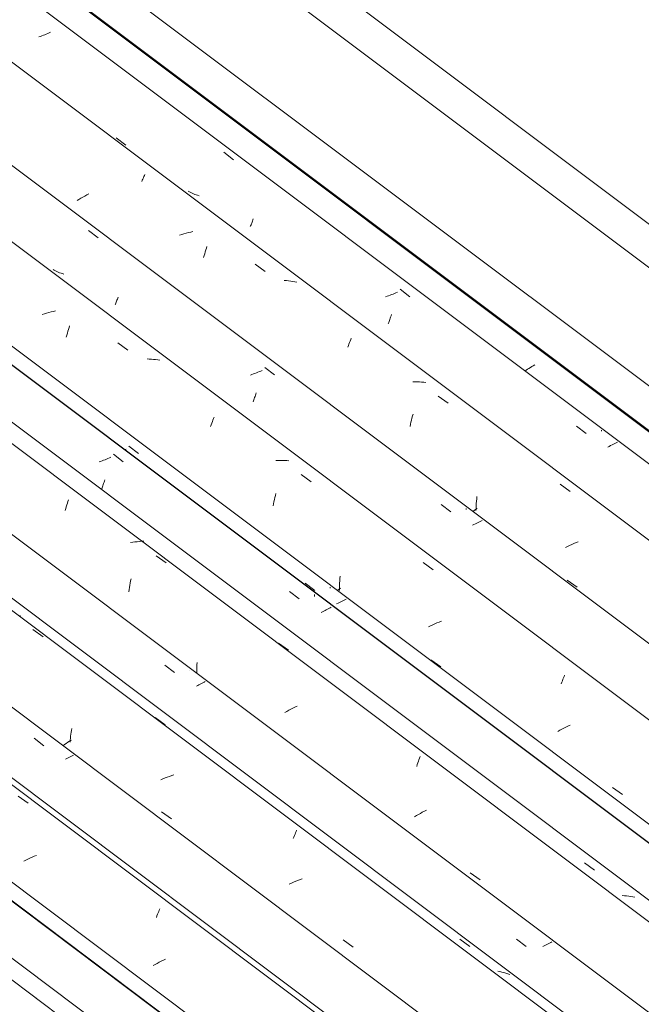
# Model space of a CAD drawing. Header units: metres. Extents: x 6.5 to 21.8, y 0.6 to 11.2.
# Tile 68 of 107: x 12.7 to 13.3, y 7.1 to 8.1. Entities that reach past the tile are written whole.
import ezdxf

# ---------------------------------------------------------------- set-up
doc = ezdxf.new("R2010")
doc.units = ezdxf.units.M
doc.layers.add('A-GLAZ-CWMG', color=7, linetype='Continuous', lineweight=5)
doc.layers.add('A-ROOF-OTLN', color=7, linetype='Continuous', lineweight=5)

# ---------------------------------------------------------------- blocks, each defined once
blk = doc.blocks.new('FP_284-ISO_02')
at = {"layer": 'A-GLAZ-CWMG'}
blk.add_line((13.03691, 6.91476), (11.62098, 7.9775), dxfattribs=at)
blk = doc.blocks.new('Rectangular Mullion - Telha Fibrocimento - Ondulada-V269-ISO_02')
at = {"layer": 'A-GLAZ-CWMG'}
for p, q in [((13.09705, 6.94489), (11.67766, 8.01022)), ((13.09926, 6.94363), (11.67796, 8.01039))]:
    blk.add_line(p, q, dxfattribs=at)
blk.add_blockref('FP_284-ISO_02', (0, 0), dxfattribs=at)
blk = doc.blocks.new('FP_297-ISO_02')
at = {"layer": 'A-GLAZ-CWMG'}
blk.add_line((13.05039, 6.92554), (11.63711, 7.98628), dxfattribs=at)
blk = doc.blocks.new('FP_299-ISO_02')
at = {"layer": 'A-GLAZ-CWMG'}
blk.add_line((13.18094, 6.99994), (11.76653, 8.06153), dxfattribs=at)
at = {"layer": 'A-GLAZ-CWMG', "color": 9, "true_color": 0xc0c0c0}
for p, q in [((12.72551, 7.32899), (12.73515, 7.32204)), ((12.73684, 7.26951), (12.73483, 7.26856)), ((12.73888, 7.27044), (12.73684, 7.26951)), ((12.74093, 7.27133), (12.73888, 7.27044)), ((12.743, 7.2722), (12.74093, 7.27133)), ((12.73284, 7.26759), (12.73087, 7.26659)), ((12.73483, 7.26856), (12.73284, 7.26759)), ((12.85775, 7.2129), (12.8583, 7.2144)), ((12.8583, 7.2144), (12.85884, 7.21585)), ((12.85884, 7.21585), (12.85937, 7.21725)), ((12.85937, 7.21725), (12.8599, 7.21861)), ((12.8599, 7.21861), (12.86042, 7.21992)), ((12.86042, 7.21992), (12.86093, 7.22119)), ((12.85653, 7.16788), (12.85463, 7.16683)), ((12.85846, 7.16892), (12.85653, 7.16788)), ((12.86041, 7.16993), (12.85846, 7.16892)), ((12.86238, 7.17093), (12.86041, 7.16993)), ((12.86438, 7.1719), (12.86238, 7.17093)), ((12.8664, 7.17284), (12.86438, 7.1719))]:
    blk.add_line(p, q, dxfattribs=at)
blk = doc.blocks.new('FP_300-ISO_02')
at = {"layer": 'A-GLAZ-CWMG', "color": 9, "true_color": 0xc0c0c0}
for p, q in [((12.94898, 7.1765), (12.94897, 7.1766)), ((12.94901, 7.17643), (12.94898, 7.1765))]:
    blk.add_line(p, q, dxfattribs=at)
blk = doc.blocks.new('FP_301-ISO_02')
at = {"layer": 'A-GLAZ-CWMG'}
blk.add_line((13.31041, 7.07453), (11.89588, 8.13621), dxfattribs=at)
at = {"layer": 'A-GLAZ-CWMG', "color": 9, "true_color": 0xc0c0c0}
for p, q in [((12.72789, 7.5013), (12.72585, 7.50149)), ((12.73967, 7.48818), (12.74931, 7.48125)), ((12.85645, 7.40396), (12.86608, 7.397)), ((12.98865, 7.28829), (12.9892, 7.28975)), ((12.9892, 7.28975), (12.98973, 7.29116)), ((12.98973, 7.29116), (12.99026, 7.29252)), ((12.99026, 7.29252), (12.99078, 7.29383)), ((12.99078, 7.29383), (12.9913, 7.2951)), ((12.9913, 7.2951), (12.9918, 7.29632)), ((13.14788, 7.19201), (13.15748, 7.18498)), ((13.18625, 7.16106), (13.18428, 7.16142)), ((13.18818, 7.16064), (13.18625, 7.16106)), ((13.19009, 7.16016), (13.18818, 7.16064)), ((13.19198, 7.15962), (13.19009, 7.16016)), ((13.19383, 7.15903), (13.19198, 7.15962)), ((13.19566, 7.15838), (13.19383, 7.15903))]:
    blk.add_line(p, q, dxfattribs=at)
blk = doc.blocks.new('FP_302-ISO_02')
at = {"layer": 'A-GLAZ-CWMG', "color": 9, "true_color": 0xc0c0c0}
for p, q in [((13.07832, 7.25138), (13.07831, 7.25149)), ((13.07836, 7.25131), (13.07832, 7.25138))]:
    blk.add_line(p, q, dxfattribs=at)
blk = doc.blocks.new('FP_303-ISO_02')
at = {"layer": 'A-GLAZ-CWMG'}
blk.add_line((13.42297, 7.13766), (12.00705, 8.20039), dxfattribs=at)
blk = doc.blocks.new('FP_304-ISO_02')
at = {"layer": 'A-GLAZ-CWMG', "color": 9, "true_color": 0xc0c0c0}
for p, q in [((12.81669, 7.65574), (12.82596, 7.64853)), ((12.80433, 7.64897), (12.80287, 7.64846)), ((12.80577, 7.64949), (12.80433, 7.64897)), ((12.80719, 7.65002), (12.80577, 7.64949)), ((12.80861, 7.65058), (12.80719, 7.65002)), ((12.81001, 7.65114), (12.80861, 7.65058)), ((12.8114, 7.65172), (12.81001, 7.65114)), ((12.81277, 7.65231), (12.8114, 7.65172)), ((12.81412, 7.65291), (12.81277, 7.65231)), ((12.80692, 7.62676), (12.80729, 7.62788)), ((12.80729, 7.62788), (12.80767, 7.62902)), ((12.80767, 7.62902), (12.80804, 7.63019)), ((12.80804, 7.63019), (12.80841, 7.63139)), ((12.80543, 7.62259), (12.8058, 7.62358)), ((12.8058, 7.62358), (12.80617, 7.62461)), ((12.80617, 7.62461), (12.80654, 7.62567)), ((12.80654, 7.62567), (12.80692, 7.62676)), ((12.9851, 7.52467), (12.99436, 7.51746)), ((13.00904, 7.52063), (13.00904, 7.52157)), ((13.00904, 7.51969), (13.00904, 7.52063)), ((13.01647, 7.50524), (13.01518, 7.50463)), ((13.01773, 7.50586), (13.01647, 7.50524)), ((13.01898, 7.50649), (13.01773, 7.50586)), ((13.02021, 7.50712), (13.01898, 7.50649)), ((13.02141, 7.50775), (13.02021, 7.50712)), ((13.0226, 7.50838), (13.02141, 7.50775)), ((13.02376, 7.50902), (13.0226, 7.50838)), ((13.02491, 7.50966), (13.02376, 7.50902))]:
    blk.add_line(p, q, dxfattribs=at)
blk = doc.blocks.new('Rectangular Mullion - Telha Fibrocimento - Ondulada-V289-ISO_02')
at = {"layer": 'A-GLAZ-CWMG'}
for p, q in [((13.48312, 7.16779), (12.06373, 8.23312)), ((13.48532, 7.16652), (12.06402, 8.23329)), ((13.11159, 6.9522), (11.69138, 8.01814))]:
    blk.add_line(p, q, dxfattribs=at)
for name in ['FP_303-ISO_02', 'FP_304-ISO_02', 'FP_301-ISO_02', 'FP_302-ISO_02', 'FP_299-ISO_02', 'FP_300-ISO_02', 'FP_297-ISO_02']:
    blk.add_blockref(name, (0, 0), dxfattribs=at)
blk = doc.blocks.new('FP_312-ISO_02')
at = {"layer": 'A-GLAZ-CWMG'}
blk.add_line((13.17807, 6.99548), (11.76156, 8.05866), dxfattribs=at)
blk = doc.blocks.new('FP_313-ISO_02')
at = {"layer": 'A-GLAZ-CWMG', "color": 9, "true_color": 0xc0c0c0}
for p, q in [((12.74078, 7.38433), (12.75002, 7.37711)), ((12.77213, 7.36486), (12.77084, 7.36425)), ((12.77341, 7.36548), (12.77213, 7.36486)), ((12.77467, 7.3661), (12.77341, 7.36548)), ((12.77591, 7.36673), (12.77467, 7.3661)), ((12.77713, 7.36737), (12.77591, 7.36673)), ((12.77833, 7.36801), (12.77713, 7.36737))]:
    blk.add_line(p, q, dxfattribs=at)
blk = doc.blocks.new('FP_314-ISO_02')
at = {"layer": 'A-GLAZ-CWMG'}
blk.add_line((13.30245, 7.06878), (11.88705, 8.13111), dxfattribs=at)
at = {"layer": 'A-GLAZ-CWMG', "color": 9, "true_color": 0xc0c0c0}
for p, q in [((12.77622, 7.38991), (12.77648, 7.39177)), ((12.77648, 7.39177), (12.77676, 7.39362)), ((12.77641, 7.38247), (12.77469, 7.38141)), ((12.77522, 7.38046), (12.77537, 7.38236)), ((12.77537, 7.38236), (12.77555, 7.38426)), ((12.77555, 7.38426), (12.77575, 7.38616)), ((12.77575, 7.38616), (12.77597, 7.38804)), ((12.77597, 7.38804), (12.77622, 7.38991)), ((12.76973, 7.37819), (12.76815, 7.37711)), ((12.77135, 7.37927), (12.76973, 7.37819)), ((12.773, 7.38034), (12.77135, 7.37927)), ((12.77469, 7.38141), (12.773, 7.38034)), ((12.8639, 7.3454), (12.86182, 7.34455)), ((12.866, 7.34621), (12.8639, 7.3454)), ((12.86811, 7.34699), (12.866, 7.34621)), ((12.87023, 7.34773), (12.86811, 7.34699)), ((12.87236, 7.34844), (12.87023, 7.34773)), ((12.8745, 7.3491), (12.87236, 7.34844)), ((12.86248, 7.3138), (12.87204, 7.30707)), ((12.98686, 7.24562), (12.98484, 7.24468)), ((12.9889, 7.24653), (12.98686, 7.24562)), ((12.99096, 7.24741), (12.9889, 7.24653)), ((12.99304, 7.24826), (12.99096, 7.24741)), ((12.99514, 7.24908), (12.99304, 7.24826)), ((12.99725, 7.24986), (12.99514, 7.24908)), ((13.03641, 7.19132), (13.04599, 7.18458))]:
    blk.add_line(p, q, dxfattribs=at)
blk = doc.blocks.new('FP_315-ISO_02')
at = {"layer": 'A-GLAZ-CWMG', "color": 9, "true_color": 0xc0c0c0}
for p, q in [((12.86586, 7.45417), (12.87512, 7.44696)), ((12.88978, 7.44918), (12.88978, 7.44945)), ((12.8972, 7.43473), (12.89593, 7.43413)), ((12.89846, 7.43534), (12.8972, 7.43473)), ((12.89969, 7.43596), (12.89846, 7.43534)), ((12.9009, 7.43658), (12.89969, 7.43596)), ((12.90209, 7.43721), (12.9009, 7.43658)), ((12.90327, 7.43784), (12.90209, 7.43721)), ((12.90442, 7.43847), (12.90327, 7.43784)), ((13.20218, 7.19217), (13.21142, 7.18498)), ((13.22851, 7.18577), (13.2272, 7.18515)), ((13.22981, 7.1864), (13.22851, 7.18577)), ((13.23108, 7.18704), (13.22981, 7.1864)), ((13.23234, 7.18768), (13.23108, 7.18704)), ((13.23357, 7.18832), (13.23234, 7.18768)), ((13.23478, 7.18897), (13.23357, 7.18832)), ((13.23597, 7.18962), (13.23478, 7.18897))]:
    blk.add_line(p, q, dxfattribs=at)
blk = doc.blocks.new('FP_316-ISO_02')
at = {"layer": 'A-GLAZ-CWMG'}
blk.add_line((13.43645, 7.14843), (12.02318, 8.20918), dxfattribs=at)
at = {"layer": 'A-GLAZ-CWMG', "color": 9, "true_color": 0xc0c0c0}
for p, q in [((12.77208, 7.60737), (12.77262, 7.60905)), ((12.77262, 7.60905), (12.77316, 7.61068)), ((12.77316, 7.61068), (12.77371, 7.61228)), ((12.77047, 7.60211), (12.771, 7.6039)), ((12.771, 7.6039), (12.77154, 7.60565)), ((12.77154, 7.60565), (12.77208, 7.60737)), ((12.83511, 7.57166), (12.83295, 7.57132)), ((12.83725, 7.57195), (12.83511, 7.57166)), ((12.83939, 7.5722), (12.83725, 7.57195)), ((12.84153, 7.5724), (12.83939, 7.5722)), ((12.84365, 7.57255), (12.84153, 7.5724)), ((12.84577, 7.57265), (12.84365, 7.57255)), ((12.85737, 7.5587), (12.86703, 7.55182)), ((12.8327, 7.53267), (12.8331, 7.53474)), ((12.8331, 7.53474), (12.83353, 7.5368)), ((12.83129, 7.52416), (12.83161, 7.52632)), ((12.83161, 7.52632), (12.83195, 7.52845)), ((12.83195, 7.52845), (12.83232, 7.53057)), ((12.83232, 7.53057), (12.8327, 7.53267)), ((12.97453, 7.47524), (12.98419, 7.46834)), ((12.89645, 7.45028), (12.89646, 7.4524)), ((12.89647, 7.44816), (12.89645, 7.45028)), ((12.89646, 7.4524), (12.8965, 7.45453)), ((12.89652, 7.44604), (12.89647, 7.44816)), ((12.8965, 7.45453), (12.89657, 7.45665)), ((12.98429, 7.41101), (12.98238, 7.40996)), ((12.98623, 7.41203), (12.98429, 7.41101)), ((12.9882, 7.41304), (12.98623, 7.41203)), ((12.99018, 7.41402), (12.9882, 7.41304)), ((12.99219, 7.41498), (12.99018, 7.41402)), ((12.98238, 7.40996), (12.98049, 7.4089)), ((13.10827, 7.3622), (13.10882, 7.36374)), ((13.10882, 7.36374), (13.10936, 7.36523)), ((13.10936, 7.36523), (13.10989, 7.36668)), ((13.10664, 7.35734), (13.10718, 7.359)), ((13.10718, 7.359), (13.10773, 7.36062)), ((13.10773, 7.36062), (13.10827, 7.3622)), ((13.1064, 7.31025), (13.10459, 7.30916)), ((13.10824, 7.31134), (13.1064, 7.31025)), ((13.11011, 7.31241), (13.10824, 7.31134)), ((13.11201, 7.31346), (13.11011, 7.31241)), ((13.11393, 7.3145), (13.11201, 7.31346)), ((13.11588, 7.31552), (13.11393, 7.3145)), ((13.26706, 7.26516), (13.2767, 7.2582)), ((13.15773, 7.25552), (13.16728, 7.24884)), ((13.30526, 7.23363), (13.3032, 7.23373)), ((13.3073, 7.23349), (13.30526, 7.23363)), ((13.30933, 7.23329), (13.3073, 7.23349)), ((13.31133, 7.23303), (13.30933, 7.23329)), ((13.31332, 7.23272), (13.31133, 7.23303)), ((13.31528, 7.23236), (13.31332, 7.23272)), ((13.31895, 7.23709), (13.31891, 7.23721)), ((13.31894, 7.23691), (13.31895, 7.23709))]:
    blk.add_line(p, q, dxfattribs=at)
blk = doc.blocks.new('FP_317-ISO_02')
at = {"layer": 'A-GLAZ-CWMG', "color": 9, "true_color": 0xc0c0c0}
for p, q in [((12.82893, 7.6608), (12.82758, 7.6602)), ((12.83149, 7.66364), (12.84076, 7.65643)), ((12.99997, 7.53264), (13.00923, 7.52544)), ((13.02386, 7.52767), (13.02386, 7.52871)), ((13.03406, 7.51459), (13.03275, 7.51393)), ((13.03535, 7.51526), (13.03406, 7.51459)), ((13.03662, 7.51594), (13.03535, 7.51526)), ((13.03786, 7.51661), (13.03662, 7.51594)), ((13.03908, 7.51729), (13.03786, 7.51661)), ((13.03141, 7.51327), (13.03005, 7.51262)), ((13.03275, 7.51393), (13.03141, 7.51327)), ((13.20496, 7.3241), (13.20494, 7.32421)), ((13.205, 7.32403), (13.20496, 7.3241))]:
    blk.add_line(p, q, dxfattribs=at)
blk = doc.blocks.new('FP_318-ISO_02')
at = {"layer": 'A-GLAZ-CWMG'}
blk.add_line((13.56701, 7.22283), (12.1526, 8.28443), dxfattribs=at)
at = {"layer": 'A-GLAZ-CWMG', "color": 9, "true_color": 0xc0c0c0}
for p, q in [((12.7506, 7.79003), (12.74847, 7.78932)), ((12.75274, 7.7907), (12.7506, 7.79003)), ((12.75489, 7.79133), (12.75274, 7.7907)), ((12.75704, 7.79192), (12.75489, 7.79133)), ((12.7592, 7.79247), (12.75704, 7.79192)), ((12.76136, 7.79297), (12.7592, 7.79247)), ((12.77421, 7.77695), (12.77476, 7.77867)), ((12.77159, 7.76778), (12.7721, 7.76968)), ((12.7721, 7.76968), (12.77261, 7.77155)), ((12.77261, 7.77155), (12.77314, 7.77338)), ((12.77314, 7.77338), (12.77367, 7.77518)), ((12.77367, 7.77518), (12.77421, 7.77695)), ((12.8209, 7.76224), (12.83054, 7.75534)), ((12.8509, 7.74685), (12.84883, 7.74692)), ((12.85295, 7.74673), (12.8509, 7.74685)), ((12.85499, 7.74654), (12.85295, 7.74673)), ((12.85701, 7.74631), (12.85499, 7.74654)), ((12.859, 7.74602), (12.85701, 7.74631)), ((12.86097, 7.74567), (12.859, 7.74602)), ((12.90957, 7.68247), (12.91012, 7.68406)), ((12.91012, 7.68406), (12.91067, 7.6856)), ((12.91067, 7.6856), (12.91122, 7.6871)), ((12.91122, 7.6871), (12.91176, 7.68856)), ((12.91176, 7.68856), (12.9123, 7.68997)), ((12.9123, 7.68997), (12.91284, 7.69133)), ((12.97399, 7.64993), (12.97188, 7.64985)), ((12.97609, 7.64996), (12.97399, 7.64993)), ((12.97817, 7.64994), (12.97609, 7.64996)), ((12.98024, 7.64987), (12.97817, 7.64994)), ((12.9823, 7.64974), (12.98024, 7.64987)), ((12.98433, 7.64955), (12.9823, 7.64974)), ((12.9961, 7.63642), (13.00573, 7.62948)), ((12.97154, 7.61639), (12.97204, 7.61831)), ((12.96927, 7.60634), (12.96969, 7.60841)), ((12.96969, 7.60841), (12.97013, 7.61044)), ((12.97013, 7.61044), (12.97058, 7.61245)), ((12.97058, 7.61245), (12.97105, 7.61443)), ((12.97105, 7.61443), (12.97154, 7.61639)), ((13.1128, 7.55218), (13.12242, 7.54522)), ((13.03294, 7.5324), (13.03308, 7.53464)), ((13.03308, 7.53464), (13.03325, 7.53686)), ((13.03325, 7.53686), (13.03345, 7.53908)), ((13.03212, 7.5266), (13.03054, 7.52549)), ((13.03373, 7.52772), (13.03212, 7.5266)), ((13.03271, 7.52567), (13.03275, 7.52792)), ((13.03275, 7.52792), (13.03283, 7.53016)), ((13.03283, 7.53016), (13.03294, 7.5324)), ((13.1281, 7.49537), (13.12603, 7.4945)), ((13.13018, 7.49621), (13.1281, 7.49537)), ((13.11994, 7.49172), (13.11795, 7.49074)), ((13.12195, 7.49267), (13.11994, 7.49172)), ((13.12398, 7.4936), (13.12195, 7.49267)), ((13.12603, 7.4945), (13.12398, 7.4936)), ((13.12014, 7.45918), (13.12968, 7.45247)), ((13.24539, 7.43784), (13.24593, 7.43926)), ((13.24593, 7.43926), (13.24646, 7.44063)), ((13.24646, 7.44063), (13.24699, 7.44196)), ((13.24699, 7.44196), (13.2475, 7.44323)), ((13.2475, 7.44323), (13.24801, 7.44446)), ((13.24485, 7.43638), (13.24539, 7.43784)), ((13.24337, 7.39181), (13.24145, 7.39077)), ((13.24532, 7.39283), (13.24337, 7.39181)), ((13.24729, 7.39383), (13.24532, 7.39283)), ((13.24928, 7.3948), (13.24729, 7.39383)), ((13.25129, 7.39575), (13.24928, 7.3948)), ((13.25332, 7.39668), (13.25129, 7.39575)), ((13.2938, 7.33714), (13.30337, 7.33042))]:
    blk.add_line(p, q, dxfattribs=at)
blk = doc.blocks.new('FP_319-ISO_02')
at = {"layer": 'A-GLAZ-CWMG', "color": 9, "true_color": 0xc0c0c0}
for p, q in [((12.79279, 7.86983), (12.80208, 7.86263)), ((12.76012, 7.83172), (12.75889, 7.83237)), ((12.76137, 7.8311), (12.76012, 7.83172)), ((12.76264, 7.83052), (12.76137, 7.8311)), ((12.76392, 7.82997), (12.76264, 7.83052)), ((12.76523, 7.82946), (12.76392, 7.82997)), ((12.76656, 7.82898), (12.76523, 7.82946)), ((12.7679, 7.82854), (12.76656, 7.82898)), ((12.76926, 7.82813), (12.7679, 7.82854)), ((12.82076, 7.80503), (12.82113, 7.80607)), ((12.81829, 7.79865), (12.81863, 7.79946)), ((12.81863, 7.79946), (12.81896, 7.80031)), ((12.81896, 7.80031), (12.81931, 7.80119)), ((12.81931, 7.80119), (12.81967, 7.8021)), ((12.81967, 7.8021), (12.82002, 7.80304)), ((12.82002, 7.80304), (12.82039, 7.80402)), ((12.82039, 7.80402), (12.82076, 7.80503)), ((12.94908, 7.73208), (12.94763, 7.73158)), ((12.95052, 7.7326), (12.94908, 7.73208)), ((12.95195, 7.73314), (12.95052, 7.7326)), ((12.95337, 7.73369), (12.95195, 7.73314)), ((12.95477, 7.73425), (12.95337, 7.73369)), ((12.95616, 7.73482), (12.95477, 7.73425)), ((12.95753, 7.73541), (12.95616, 7.73482)), ((12.95888, 7.73601), (12.95753, 7.73541)), ((12.96145, 7.73884), (12.97072, 7.73164)), ((12.95206, 7.71107), (12.95244, 7.71221)), ((12.95244, 7.71221), (12.95281, 7.71337)), ((12.95281, 7.71337), (12.95317, 7.71456)), ((12.95022, 7.70582), (12.95058, 7.70681)), ((12.95058, 7.70681), (12.95095, 7.70783)), ((12.95095, 7.70783), (12.95132, 7.70888)), ((12.95132, 7.70888), (12.95169, 7.70996)), ((12.95169, 7.70996), (12.95206, 7.71107)), ((13.12995, 7.6079), (13.13922, 7.6007)), ((13.15387, 7.60293), (13.15387, 7.60402)), ((13.16408, 7.58987), (13.16276, 7.5892)), ((13.16538, 7.59054), (13.16408, 7.58987)), ((13.16665, 7.59121), (13.16538, 7.59054)), ((13.1679, 7.59189), (13.16665, 7.59121)), ((13.16913, 7.59257), (13.1679, 7.59189)), ((13.16141, 7.58854), (13.16005, 7.58789)), ((13.16276, 7.5892), (13.16141, 7.58854))]:
    blk.add_line(p, q, dxfattribs=at)
blk = doc.blocks.new('FP_320-ISO_02')
at = {"layer": 'A-GLAZ-CWMG'}
blk.add_line((13.69647, 7.29743), (12.28195, 8.35911), dxfattribs=at)
at = {"layer": 'A-GLAZ-CWMG', "color": 9, "true_color": 0xc0c0c0}
for p, q in [((12.84427, 7.91782), (12.84478, 7.91904)), ((12.84478, 7.91904), (12.84528, 7.92022)), ((12.84528, 7.92022), (12.84576, 7.92134)), ((12.84576, 7.92134), (12.84622, 7.92242)), ((12.84622, 7.92242), (12.84667, 7.92345)), ((12.84376, 7.91654), (12.84427, 7.91782)), ((12.78549, 7.90061), (12.78365, 7.89953)), ((12.78736, 7.90167), (12.78549, 7.90061)), ((12.78926, 7.90273), (12.78736, 7.90167)), ((12.79118, 7.90376), (12.78926, 7.90273)), ((12.79313, 7.90477), (12.79118, 7.90376)), ((12.78365, 7.89953), (12.78185, 7.89843)), ((12.88193, 7.86608), (12.87979, 7.86542)), ((12.88408, 7.86671), (12.88193, 7.86608)), ((12.88623, 7.86729), (12.88408, 7.86671)), ((12.88839, 7.86783), (12.88623, 7.86729)), ((12.89055, 7.86833), (12.88839, 7.86783)), ((12.89271, 7.86878), (12.89055, 7.86833)), ((12.90554, 7.85289), (12.90609, 7.85457)), ((12.90286, 7.84393), (12.90338, 7.8458)), ((12.90338, 7.8458), (12.90391, 7.84763)), ((12.90391, 7.84763), (12.90445, 7.84942)), ((12.90445, 7.84942), (12.90499, 7.85118)), ((12.90499, 7.85118), (12.90554, 7.85289)), ((12.95217, 7.8376), (12.9618, 7.83068)), ((12.98208, 7.82192), (12.98002, 7.82206)), ((12.98411, 7.82172), (12.98208, 7.82192)), ((12.98612, 7.82148), (12.98411, 7.82172)), ((12.98811, 7.82117), (12.98612, 7.82148)), ((12.99008, 7.82081), (12.98811, 7.82117)), ((12.99202, 7.8204), (12.99008, 7.82081)), ((13.04079, 7.75817), (13.04134, 7.75971)), ((13.04134, 7.75971), (13.04189, 7.7612)), ((13.04189, 7.7612), (13.04244, 7.76265)), ((13.04244, 7.76265), (13.04298, 7.76405)), ((13.04298, 7.76405), (13.04351, 7.76541)), ((13.04351, 7.76541), (13.04403, 7.76672)), ((13.10511, 7.72514), (13.10301, 7.72512)), ((13.10719, 7.72512), (13.10511, 7.72514)), ((13.10926, 7.72503), (13.10719, 7.72512)), ((13.11131, 7.7249), (13.10926, 7.72503)), ((13.11335, 7.7247), (13.11131, 7.7249)), ((13.11536, 7.72446), (13.11335, 7.7247)), ((13.12717, 7.71151), (13.13679, 7.70456)), ((13.10263, 7.6924), (13.10314, 7.69428)), ((13.10027, 7.6825), (13.10071, 7.68453)), ((13.10071, 7.68453), (13.10116, 7.68654)), ((13.10116, 7.68654), (13.10164, 7.68852)), ((13.10164, 7.68852), (13.10213, 7.69048)), ((13.10213, 7.69048), (13.10263, 7.6924)), ((13.24373, 7.6271), (13.25335, 7.62013)), ((13.16347, 7.60641), (13.16361, 7.60865)), ((13.16361, 7.60865), (13.16378, 7.61088)), ((13.16378, 7.61088), (13.16398, 7.6131)), ((13.16398, 7.6131), (13.16421, 7.6153)), ((13.16152, 7.60205), (13.16015, 7.60109)), ((13.16292, 7.60301), (13.16152, 7.60205)), ((13.16435, 7.60397), (13.16292, 7.60301)), ((13.16329, 7.60193), (13.16336, 7.60417)), ((13.16336, 7.60417), (13.16347, 7.60641)), ((13.25903, 7.57129), (13.25695, 7.57044)), ((13.26113, 7.5721), (13.25903, 7.57129)), ((13.2508, 7.56774), (13.24879, 7.56679)), ((13.25283, 7.56867), (13.2508, 7.56774)), ((13.25488, 7.56957), (13.25283, 7.56867)), ((13.25695, 7.57044), (13.25488, 7.56957)), ((13.25065, 7.53535), (13.26019, 7.52862))]:
    blk.add_line(p, q, dxfattribs=at)
blk = doc.blocks.new('FP_321-ISO_02')
at = {"layer": 'A-GLAZ-CWMG', "color": 9, "true_color": 0xc0c0c0}
for p, q in [((12.74676, 8.05545), (12.7453, 8.05495)), ((12.7482, 8.05596), (12.74676, 8.05545)), ((12.74964, 8.05649), (12.7482, 8.05596)), ((12.75106, 8.05703), (12.74964, 8.05649)), ((12.75247, 8.05759), (12.75106, 8.05703)), ((12.75386, 8.05816), (12.75247, 8.05759)), ((12.75524, 8.05874), (12.75386, 8.05816)), ((12.7566, 8.05934), (12.75524, 8.05874)), ((12.81936, 7.95843), (12.82865, 7.95144)), ((12.92209, 7.94458), (12.93137, 7.93738)), ((12.88936, 7.90665), (12.88814, 7.9073)), ((12.89061, 7.90603), (12.88936, 7.90665)), ((12.89188, 7.90545), (12.89061, 7.90603)), ((12.89316, 7.9049), (12.89188, 7.90545)), ((12.89447, 7.90438), (12.89316, 7.9049)), ((12.8958, 7.9039), (12.89447, 7.90438)), ((12.89714, 7.90345), (12.8958, 7.9039)), ((12.8985, 7.90304), (12.89714, 7.90345)), ((12.94752, 7.87353), (12.94785, 7.87434)), ((12.94785, 7.87434), (12.94819, 7.87518)), ((12.94819, 7.87518), (12.94854, 7.87605)), ((12.94854, 7.87605), (12.94889, 7.87696)), ((12.94889, 7.87696), (12.94925, 7.8779)), ((12.94925, 7.8779), (12.94961, 7.87887)), ((12.94961, 7.87887), (12.94998, 7.87988)), ((12.94998, 7.87988), (12.95035, 7.88091)), ((13.07834, 7.80689), (13.07689, 7.80639)), ((13.07979, 7.8074), (13.07834, 7.80689)), ((13.08122, 7.80794), (13.07979, 7.8074)), ((13.08264, 7.80848), (13.08122, 7.80794)), ((13.08405, 7.80904), (13.08264, 7.80848)), ((13.08544, 7.80962), (13.08405, 7.80904)), ((13.08681, 7.8102), (13.08544, 7.80962)), ((13.08817, 7.8108), (13.08681, 7.8102)), ((13.09075, 7.81363), (13.10002, 7.80643)), ((13.08169, 7.78705), (13.08206, 7.78821)), ((13.08206, 7.78821), (13.08242, 7.7894)), ((13.07946, 7.78069), (13.07983, 7.78168)), ((13.07983, 7.78168), (13.0802, 7.78269)), ((13.0802, 7.78269), (13.08057, 7.78374)), ((13.08057, 7.78374), (13.08094, 7.78481)), ((13.08094, 7.78481), (13.08131, 7.78592)), ((13.08131, 7.78592), (13.08169, 7.78705)), ((13.25927, 7.68273), (13.26853, 7.67553)), ((13.28322, 7.67775), (13.28323, 7.67884)), ((13.29471, 7.66536), (13.29341, 7.66469)), ((13.29599, 7.66604), (13.29471, 7.66536)), ((13.29725, 7.66672), (13.29599, 7.66604)), ((13.29848, 7.6674), (13.29725, 7.66672)), ((13.29074, 7.66337), (13.28937, 7.66271)), ((13.29208, 7.66403), (13.29074, 7.66337)), ((13.29341, 7.66469), (13.29208, 7.66403))]:
    blk.add_line(p, q, dxfattribs=at)
blk = doc.blocks.new('FP_322-ISO_02')
at = {"layer": 'A-GLAZ-CWMG'}
blk.add_line((13.80904, 7.36056), (12.39311, 8.42329), dxfattribs=at)
at = {"layer": 'A-GLAZ-CWMG', "color": 9, "true_color": 0xc0c0c0}
for p, q in [((13.21807, 7.74047), (13.21669, 7.73964)), ((13.21948, 7.74129), (13.21807, 7.74047)), ((13.2114, 7.73628), (13.21015, 7.73543)), ((13.21268, 7.73713), (13.2114, 7.73628)), ((13.21399, 7.73797), (13.21268, 7.73713)), ((13.21533, 7.73881), (13.21399, 7.73797)), ((13.21669, 7.73964), (13.21533, 7.73881))]:
    blk.add_line(p, q, dxfattribs=at)
blk = doc.blocks.new('Rectangular Mullion - Telha Fibrocimento - Ondulada-V308-ISO_02')
at = {"layer": 'A-GLAZ-CWMG'}
for p, q in [((13.75707, 7.32514), (12.33707, 8.39093)), ((13.62771, 7.25036), (12.20764, 8.3162)), ((13.49766, 7.1751), (12.07745, 8.24104)), ((13.36317, 7.09603), (11.94189, 8.16277)), ((13.23739, 7.0251), (11.81739, 8.09089))]:
    blk.add_line(p, q, dxfattribs=at)
for name in ['FP_322-ISO_02', 'FP_320-ISO_02', 'FP_321-ISO_02', 'FP_318-ISO_02', 'FP_319-ISO_02', 'FP_316-ISO_02', 'FP_317-ISO_02', 'FP_314-ISO_02', 'FP_315-ISO_02', 'FP_312-ISO_02', 'FP_313-ISO_02']:
    blk.add_blockref(name, (0, 0), dxfattribs=at)

msp = doc.modelspace()

# ---------------------------------------------------------------- linework, layer by layer
at = {"layer": 'A-ROOF-OTLN'}
for p, q in [((12.3848, 8.58445), (13.62021, 7.65721)), ((12.37951, 8.54679), (13.62021, 7.61558)), ((12.36005, 8.4042), (13.51673, 7.53604)), ((12.36107, 8.40478), (13.51652, 7.53755))]:
    msp.add_line(p, q, dxfattribs=at)

# ---------------------------------------------------------------- block references
at = {"layer": 'A-GLAZ-CWMG'}
for name in ['Rectangular Mullion - Telha Fibrocimento - Ondulada-V308-ISO_02', 'Rectangular Mullion - Telha Fibrocimento - Ondulada-V289-ISO_02', 'Rectangular Mullion - Telha Fibrocimento - Ondulada-V269-ISO_02']:
    msp.add_blockref(name, (0, 0), dxfattribs=at)

doc.saveas('drawing.dxf')
